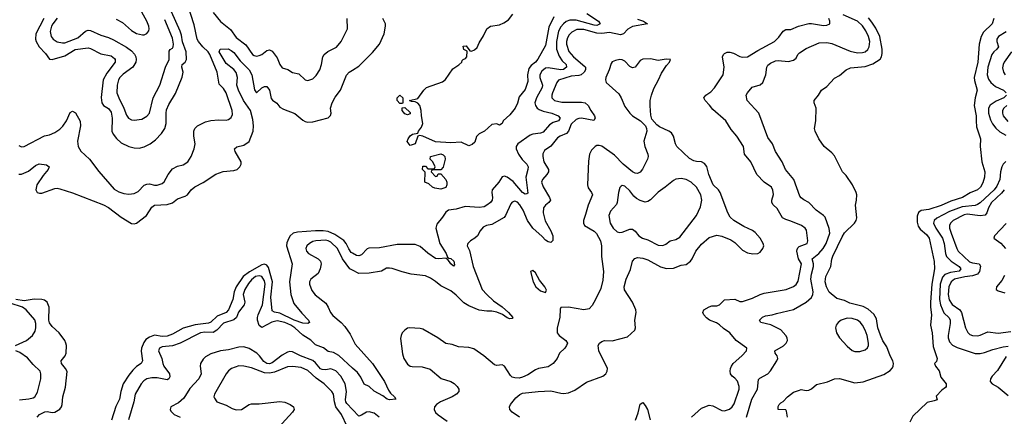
# Model space of a CAD drawing. Header units: inches. Extents: x 1843162 to 1959474, y 907081 to 1016326.
# Tile 150 of 256: x 1877396 to 1885099, y 981836 to 984942. Entities that reach past the tile are written whole.
import ezdxf

# ---------------------------------------------------------------- set-up
doc = ezdxf.new("R2010")
doc.units = ezdxf.units.IN
doc.header["$MEASUREMENT"] = 0
doc.layers.add('B8978', color=7, linetype='Continuous')
doc.layers.add('B8988', color=7, linetype='Continuous')

msp = doc.modelspace()

# ---------------------------------------------------------------- linework, layer by layer
at = {"layer": 'B8978', "color": 5}
for points, elevation in [([(1877390, 983957.4), (1877410, 983947.4), (1877430, 983949.1), (1877590, 984033.4), (1877630, 984041.6), (1877670, 984057.5), (1877710, 984085), (1877732.6, 984107.4), (1877760.6, 984150), (1877790, 984215.5), (1877810, 984224.4), (1877832, 984212), (1877868.2, 984148.2), (1877870.1, 984110), (1877847.2, 983990), (1877854.2, 983950), (1877873.4, 983913.4), (1877942, 983850), (1878013.6, 983753.6), (1878135.8, 983615.8), (1878170, 983595.3), (1878210, 983581.7), (1878250, 983576.3), (1878290, 983580.7), (1878323.5, 983596.5), (1878370, 983645.8), (1878390, 983655), (1878410, 983656.3), (1878450, 983646.4), (1878470, 983646.2), (1878510, 983658.8), (1878527.2, 983672.8), (1878557.1, 983730), (1878590, 983772.9), (1878630, 983795.4), (1878675.4, 983804.6), (1878710, 983828.9), (1878736.4, 983870), (1878760.3, 983930), (1878768.5, 983970), (1878758.4, 984030), (1878758.2, 984070), (1878766, 984090), (1878786.3, 984110), (1878850, 984141.3), (1878890, 984152.4), (1878950, 984158.3), (1879010, 984154.9), (1879030, 984159.1), (1879050, 984174.8), (1879061.6, 984198.4), (1879058.9, 984230), (1879009.8, 984370), (1878990, 984402.2), (1878956, 984436), (1878939.9, 984530), (1878884, 984670), (1878871.3, 984690), (1878828.8, 984728.8), (1878793.9, 984770), (1878784.4, 984790), (1878760.8, 984900.8), (1878706.5, 985070)], 480), ([(1877583.4, 984950), (1877522.5, 984830), (1877519.2, 984790), (1877525.1, 984770), (1877548.6, 984730), (1877598.4, 984678.4), (1877630, 984633.1), (1877650, 984629), (1877750, 984658.9), (1877830, 984707.3), (1877930, 984721.6), (1877950, 984717.1), (1878030, 984675), (1878110, 984657.7), (1878137.1, 984637.1), (1878143.2, 984630), (1878143.5, 984610), (1878076.5, 984523.5), (1878048.2, 984470), (1878031.9, 984331.9), (1878037.7, 984290), (1878051.1, 984271.1), (1878090, 984247), (1878110, 984218.3), (1878120.1, 984170), (1878117.5, 984070), (1878125.8, 984045.8), (1878152.1, 984012.1), (1878190, 983978.8), (1878250, 983950.2), (1878290, 983939.6), (1878330, 983935.8), (1878370, 983946.5), (1878415.1, 983970), (1878458.6, 984001.4), (1878503.8, 984050), (1878530.4, 984089.6), (1878542.2, 984130), (1878541, 984210), (1878545, 984235), (1878562.1, 984277.9), (1878615.8, 984364.2), (1878666.9, 984493.1), (1878673.3, 984530), (1878664.5, 984570), (1878665.6, 984590), (1878689.9, 984610.1), (1878701.9, 984630), (1878699.3, 984690), (1878668.2, 984768.2), (1878660.5, 984820.5), (1878650, 984853), (1878582.9, 985002.9)], 520), ([(1877690, 984953.8), (1877655, 984910), (1877644.5, 984890), (1877634.7, 984850), (1877641.9, 984810), (1877656.8, 984790), (1877689.7, 984769.7), (1877730, 984759.5), (1877750, 984760.4), (1877850, 984800.1), (1877910, 984852.8), (1877930, 984859.2), (1877950, 984858.1), (1878030, 984820.2), (1878090, 984802.2), (1878130, 984784.2), (1878230, 984726.6), (1878270, 984698.5), (1878292.8, 984672.8), (1878303.5, 984650), (1878307.3, 984630), (1878305, 984610), (1878280.6, 984570), (1878204.1, 984515.9), (1878179.8, 984490), (1878168.8, 984470), (1878157, 984430), (1878156.6, 984370), (1878170.9, 984330), (1878211.6, 984250), (1878230, 984194.9), (1878247.4, 984170), (1878270, 984159), (1878290, 984156.1), (1878350, 984163.6), (1878390, 984185.2), (1878410.7, 984210), (1878439.1, 984330), (1878491.6, 984430), (1878535.5, 984570), (1878564.2, 984630), (1878565.6, 984694.4), (1878572.2, 984707.8), (1878590, 984719), (1878597.3, 984730), (1878599, 984750), (1878590, 984796.9), (1878530, 984942)], 540), ([(1878150, 984945.4), (1878199.3, 984919.3), (1878270, 984857.4), (1878310, 984833.1), (1878356.9, 984823.1), (1878370, 984823.8), (1878390, 984834), (1878405.8, 984854.2), (1878409.6, 984870), (1878405.7, 984890), (1878391.6, 984930), (1878350, 985000.4)], 560), ([(1878910, 984999.2), (1878967.7, 984927.7), (1879046.1, 984866.1), (1879090, 984802.1), (1879165.8, 984745.8), (1879218, 984670), (1879230, 984661), (1879250, 984657.1), (1879270, 984660.2), (1879290, 984669.2), (1879330, 984700.2), (1879350, 984706.9), (1879370, 984694.6), (1879410, 984642.4), (1879430.7, 984590.7), (1879450, 984563.9), (1879493.1, 984553.1), (1879530, 984529.1), (1879578.8, 984518.8), (1879630, 984472.2), (1879650, 984466.7), (1879690, 984479.5), (1879715.2, 984504.8), (1879743.5, 984550), (1879756.4, 984590), (1879766.4, 984650), (1879777.4, 984670), (1879807.4, 984692.6), (1879874.5, 984725.5), (1879910.9, 984770), (1879959.1, 984870), (1879958.7, 984950)], 480), ([(1877390, 983732.6), (1877410, 983732.6), (1877463.6, 983756.4), (1877520, 983800), (1877547.1, 983812.9), (1877605.9, 983805.9), (1877625.5, 983790), (1877619.5, 983770), (1877578.6, 983721.4), (1877530.3, 983650), (1877523.1, 983610), (1877531, 983590), (1877550, 983583.7), (1877570, 983584.2), (1877670, 983620.4), (1877690, 983622.4), (1877710, 983618), (1877810, 983585.3), (1878050, 983492.9), (1878090.7, 983470.7), (1878190, 983396.1), (1878270, 983345.3), (1878290, 983343.1), (1878310, 983348.8), (1878387.6, 983410), (1878430, 983473.8), (1878450, 983489.2), (1878550, 983495), (1878590, 983509.2), (1878630, 983538.5), (1878690, 983559.3), (1878708.3, 983570), (1878737.4, 983610), (1878767, 983633), (1878832.2, 983667.8), (1878930, 983733.4), (1878987.3, 983752.7), (1879070, 983760.2), (1879096.2, 983770), (1879119.1, 983790), (1879128.4, 983810), (1879127.4, 983830), (1879081, 983910), (1879075.6, 983930), (1879094.5, 983945.5), (1879150, 983958.2), (1879192.2, 983987.8), (1879223.4, 984070), (1879225.5, 984110), (1879220.4, 984160.4), (1879201, 984230), (1879145.6, 984310), (1879108, 984390), (1879095.6, 984430), (1879098.5, 984490), (1879088.6, 984528.6), (1879070, 984551.8), (1879010, 984598.7), (1878957, 984690), (1878964, 984710), (1879026, 984714), (1879050, 984701.5), (1879070, 984686), (1879120.7, 984620.7), (1879190, 984550.1), (1879211.3, 984510), (1879231.5, 984391.5), (1879248.3, 984368.3), (1879290, 984407.9), (1879310, 984418), (1879330, 984419.6), (1879351.1, 984390), (1879364.2, 984324.2), (1879373, 984313), (1879408, 984288), (1879430, 984257.6), (1879460, 984240), (1879548.2, 984208.2), (1879610, 984154.9), (1879630, 984144.9), (1879650, 984140.7), (1879690, 984142.2), (1879810, 984174.6), (1879828.5, 984191.5), (1879831.7, 984210), (1879828, 984250), (1879840.2, 984290), (1879864.9, 984335.1), (1879905.8, 984390), (1879953.6, 984506.4), (1879973, 984530), (1880000, 984546.9)], 460), ([(1880000, 983113.9), (1879990, 983120.2), (1879970, 983146.8), (1879949.9, 983190), (1879931.9, 983211.9), (1879860.7, 983260.7), (1879810, 983284.1), (1879770, 983289.2), (1879708.8, 983288.8), (1879570, 983279.5), (1879535.2, 983270), (1879512.1, 983250), (1879500.2, 983230), (1879486.3, 983193.7), (1879483.9, 983170), (1879527.8, 983030), (1879506.1, 982890), (1879515.7, 982790), (1879541, 982721), (1879602.9, 982642.9), (1879656.5, 982590), (1879662.8, 982570), (1879650, 982563.6), (1879610, 982566), (1879543.1, 982590), (1879430, 982642.9), (1879390, 982652.5), (1879370, 982663.5), (1879359.6, 982770), (1879372.8, 982890), (1879341.2, 983001.2), (1879330, 983019.9), (1879310, 983028), (1879290, 983022), (1879193.5, 982966.5), (1879145.3, 982930), (1879090.1, 982849.9), (1879074.1, 982810), (1879061.9, 982750), (1879028.6, 982671.4), (1879010.1, 982649.9), (1878939.9, 982620.1), (1878890, 982573.4), (1878874, 982566), (1878767.6, 982552.4), (1878673.4, 982526.6), (1878590, 982479), (1878550, 982463.3), (1878510, 982462.6), (1878450, 982470.8), (1878410, 982455.7), (1878383.4, 982436.6), (1878366.8, 982413.2), (1878349, 982370), (1878346.4, 982346.4), (1878357, 982270), (1878347, 982250), (1878310, 982225.7), (1878281.5, 982198.5), (1878250, 982158.9), (1878206.1, 982090), (1878186.7, 982030), (1878175.2, 981970), (1878146.5, 981913.5), (1878113.4, 981806.6)], 460), ([(1880000, 982979.7), (1879979.5, 982990), (1879921.9, 983070), (1879881.8, 983150), (1879830, 983199.6), (1879810, 983211.7), (1879790, 983214.8), (1879711.3, 983210), (1879690, 983204.7), (1879662.4, 983190), (1879642.6, 983170), (1879635, 983150), (1879639.7, 983130), (1879655.5, 983110), (1879731.3, 983070), (1879749.3, 983050), (1879753.7, 983030), (1879746, 982990), (1879730, 982955.8), (1879673.7, 982910), (1879662.3, 982890), (1879662, 982870), (1879681.9, 982821.9), (1879706.5, 982786.5), (1879790, 982721.3), (1879810, 982690.5), (1879826.7, 982650), (1879844.8, 982624.8), (1879910, 982570.2), (1879939.4, 982539.4), (1879980.2, 982480.2), (1880000, 982441.9)], 480), ([(1880000, 982213.4), (1879891.8, 982311.8), (1879850, 982335.5), (1879810, 982343.9), (1879773.7, 982373.7), (1879710, 982396.3), (1879673.3, 982433.3), (1879610, 982472.2), (1879549.2, 982530), (1879517.1, 982550), (1879470, 982571.7), (1879410, 982583.3), (1879367.6, 982572.4), (1879290, 982531.9), (1879270, 982547.3), (1879256.7, 982590), (1879256.6, 982610), (1879260.9, 982630), (1879294.8, 982710), (1879316.1, 982870), (1879310, 982897.8), (1879298.5, 982918.5), (1879290, 982929.9), (1879270, 982937.3), (1879239.8, 982930), (1879210, 982905.3), (1879184.9, 982875.1), (1879157.2, 982830), (1879144, 982790), (1879157, 982730), (1879152, 982710), (1879107.7, 982652.3), (1879090.6, 982609.4), (1879070, 982590.8), (1878990, 982566.3), (1878938.6, 982510), (1878910, 982491.8), (1878844.8, 982495.2), (1878809.1, 982490.9), (1878650, 982408.7), (1878590, 982389.3), (1878510, 982380.2), (1878490.2, 982369.8), (1878481.1, 982350), (1878508.9, 982290), (1878514.4, 982250), (1878522.4, 982230), (1878568.8, 982170), (1878570, 982146), (1878561.6, 982130), (1878550, 982121.9), (1878470, 982136.5), (1878430, 982136.6), (1878390.9, 982129.1), (1878366.8, 982113.2), (1878346.7, 982090), (1878299.8, 982010), (1878289.1, 981950), (1878247.4, 981810)], 480), ([(1877362, 982390), (1877448.8, 982431.2), (1877495.6, 982470), (1877516.2, 982503.8), (1877522.7, 982530), (1877523, 982563), (1877513, 982593), (1877445.5, 982670), (1877417.8, 982690), (1877321.7, 982721.7)], 480), ([(1877532.8, 981830), (1877550, 981851.2), (1877591.1, 981871.1), (1877610, 981873.6), (1877650, 981866.6), (1877670, 981868.8), (1877710, 981891.3), (1877722.9, 981910), (1877728.4, 981930), (1877733.8, 981990), (1877754.6, 982065.4), (1877767.7, 982187.7), (1877755.1, 982210), (1877721.7, 982250), (1877721.3, 982270), (1877750.8, 982309.2), (1877758.5, 982330), (1877760.7, 982390), (1877756.8, 982410), (1877748.1, 982430), (1877704.9, 982490), (1877650, 982539.5), (1877629.2, 982569.2), (1877623.7, 982590), (1877625.8, 982690), (1877611.4, 982730), (1877590, 982746.8), (1877570, 982751.9), (1877510, 982754.6), (1877430, 982740.5), (1877364.1, 982750)], 460), ([(1877393.9, 981966.1), (1877467.4, 981972.6), (1877499.8, 981980.2), (1877514.7, 981990), (1877534.3, 982025.7), (1877562.2, 982130), (1877561.4, 982170), (1877555.3, 982190), (1877501.8, 982241.8), (1877455.6, 982295.6), (1877396.3, 982336.3), (1877365.1, 982350)], 480), ([(1880000, 981890.8), (1879956.3, 981936.3), (1879946.8, 981950), (1879944.7, 981964.7), (1879951.3, 982031.3), (1879942.8, 982090), (1879909, 982150), (1879870, 982193.4), (1879830, 982207.6), (1879790, 982200.7), (1879762.2, 982202.2), (1879748.9, 982208.9), (1879710, 982255.4), (1879690, 982272.5), (1879591.8, 982310), (1879530, 982341.3), (1879510, 982342.9), (1879490, 982337.8), (1879450, 982316.1), (1879370, 982254.3), (1879350, 982248.3), (1879330, 982250.3), (1879306.8, 982266.8), (1879273.1, 982310), (1879250, 982329.9), (1879190, 982366.8), (1879150, 982380.2), (1879110, 982378.1), (1879030, 982358.1), (1878966.4, 982350), (1878890, 982326.2), (1878850, 982302.4), (1878830, 982283.5), (1878810.2, 982250), (1878807.3, 982230), (1878815.2, 982170), (1878797.4, 982130), (1878726, 982054), (1878680.2, 981979.8), (1878637.9, 981942.1), (1878578, 981910), (1878571.8, 981890), (1878577.8, 981877.8), (1878604.9, 981850), (1878650.8, 981830.8)], 520), ([(1879957.5, 981757.5), (1879913.7, 981850), (1879869.1, 981910), (1879857.4, 981950), (1879850.7, 982010), (1879838.3, 982030), (1879778.7, 982090), (1879714.8, 982134.8), (1879650, 982195), (1879598.1, 982218.1), (1879530, 982227.7), (1879490, 982224.9), (1879390, 982182), (1879350, 982173.9), (1879310, 982176.1), (1879210, 982216), (1879150, 982229.8), (1879110, 982230.7), (1879054, 982210), (1879028.7, 982191.3), (1879010, 982169.6), (1878919.6, 982010), (1878915.8, 981990), (1878918.7, 981978.7), (1878939.1, 981950), (1879010, 981923.9), (1879057.1, 981897.1), (1879090, 981887.9), (1879130, 981891), (1879190, 981928.6), (1879210, 981933.6), (1879270, 981933.2), (1879430, 981951.9), (1879470, 981948.5), (1879511.7, 981930), (1879537.4, 981910), (1879542.6, 981890), (1879530.3, 981870), (1879420.8, 981750)], 540)]:
    msp.add_lwpolyline(points, dxfattribs=dict(at, elevation=elevation))
at = {"layer": 'B8988', "color": 5}
for points, elevation in [([(1881832.7, 984990), (1881924, 984930), (1881938.4, 984910), (1881910, 984896.6), (1881890, 984898), (1881750, 984937.8), (1881701.1, 984938.9), (1881671.5, 984928.5), (1881650, 984910.5), (1881630, 984886.4), (1881610, 984850.7), (1881594.3, 984770), (1881595.6, 984710), (1881616.4, 984656.4), (1881641, 984621), (1881670.8, 984590), (1881674.6, 984570), (1881650, 984552.4), (1881630, 984548.6), (1881530, 984565.9), (1881510, 984561), (1881480.8, 984539.2), (1881465.8, 984510), (1881466.4, 984490), (1881486.8, 984430), (1881483.1, 984410), (1881438.6, 984330), (1881427, 984290), (1881430.7, 984270), (1881445.1, 984250), (1881459.5, 984239.5), (1881490, 984225.1), (1881559.3, 984210), (1881608, 984190), (1881623.8, 984170), (1881610.4, 984150), (1881570, 984137.3), (1881541.3, 984118.7), (1881490, 984061.5), (1881470, 984053.6), (1881410, 984045.7), (1881390, 984037.1), (1881291.8, 983970), (1881279, 983950), (1881281.2, 983930), (1881297.6, 983890), (1881327.6, 983847.6), (1881363.2, 983810), (1881372.9, 983790), (1881371.8, 983770), (1881355.4, 983710), (1881370, 983584), (1881362.5, 983577.5), (1881350, 983575.8), (1881330, 983589.8), (1881255.5, 983675.5), (1881210, 983709.9), (1881190, 983715.9), (1881170, 983712.7), (1881144.1, 983670), (1881092.8, 983610), (1881089.5, 983590), (1881094.6, 983550), (1881092.3, 983530), (1881079.3, 983510), (1881051.5, 983488.5), (1881030, 983477.6), (1880990, 983471.6), (1880881.5, 983478.5), (1880810, 983457.5), (1880750.3, 983449.7), (1880730, 983435.6), (1880704.9, 983395.1), (1880660.4, 983339.6), (1880650.3, 983309.7), (1880683.6, 983190), (1880731.4, 983110), (1880742, 983082), (1880754, 983074), (1880770, 983071.6), (1880793.2, 983050), (1880798, 983022), (1880790, 983013.2), (1880769.6, 983030), (1880744.8, 983064.8), (1880735.3, 983070), (1880735.3, 983075.3), (1880670, 983068.2), (1880650, 983071.3), (1880590, 983114.2), (1880530, 983166.6), (1880490, 983182.5), (1880350, 983182.9), (1880210, 983155.2), (1880127.1, 983152.9), (1880113, 983147), (1880070, 983101.5), (1880050, 983094), (1880030, 983095), (1880000, 983113.9)], 460), ([(1880000, 984546.9), (1880050, 984578.2), (1880155.6, 984684.4), (1880209.7, 984750), (1880248.5, 984830), (1880258.7, 984890), (1880256.4, 984910), (1880238, 984950)], 460), ([(1882230, 984946.8), (1882276.4, 984930), (1882306.8, 984910), (1882190, 984887.6), (1882152.8, 984867.2), (1882120.8, 984830), (1882096.3, 984823.7), (1882010, 984840.3), (1881950, 984834.5), (1881910, 984837), (1881810, 984865.7), (1881753.8, 984866.2), (1881714.9, 984845.1), (1881695.8, 984824.2), (1881681.3, 984798.7), (1881672.7, 984770), (1881672.7, 984750), (1881692.7, 984692.7), (1881729.5, 984650), (1881816.1, 984576.1), (1881821.6, 984570), (1881823.4, 984550), (1881813.3, 984530), (1881788.2, 984510), (1881770, 984503.7), (1881710, 984500.1), (1881612.2, 984467.8), (1881598.3, 984450), (1881564.1, 984370), (1881557.8, 984350), (1881558.2, 984330), (1881579.5, 984310), (1881636.8, 984296.8), (1881790, 984295.4), (1881818.9, 984290), (1881844.1, 984270), (1881863.9, 984230), (1881892.3, 984190), (1881897.7, 984170), (1881887.9, 984152.1), (1881790, 984170.3), (1881770, 984169), (1881750, 984160.8), (1881710, 984122.9), (1881689.6, 984070), (1881673.2, 984050), (1881624.2, 984030), (1881603.3, 984016.7), (1881550, 983951.7), (1881502.9, 983917.1), (1881489.3, 983890.7), (1881488.4, 983870), (1881496.8, 983830), (1881532.1, 983770), (1881532.1, 983750), (1881520.7, 983730), (1881485, 983690), (1881479.4, 983670), (1881490, 983633.7), (1881541.1, 983550), (1881547.5, 983530), (1881535.6, 983510), (1881509.7, 983490.3), (1881494.5, 983470), (1881491.6, 983430), (1881507.5, 983367.5), (1881550.7, 983290), (1881566.5, 983250), (1881566.2, 983213.8), (1881550, 983198), (1881530, 983202.4), (1881510, 983216), (1881484.4, 983244.4), (1881410.6, 983310), (1881367.8, 983370), (1881335.3, 983450), (1881310, 983491.2), (1881290, 983512.1), (1881270, 983521.8), (1881250, 983513.7), (1881239.4, 983500.6), (1881197.5, 983410), (1881185.7, 983394.3), (1881090, 983339.1), (1881046.8, 983330), (1881022.4, 983317.6), (1880998.7, 983290), (1880977.6, 983250), (1880955.5, 983230), (1880922, 983210), (1880902, 983190), (1880899.3, 983180.7), (1880897.1, 983170), (1880913.7, 983133.7), (1880944.7, 983010), (1881015, 982830), (1881049.6, 982790), (1881101.5, 982741.5), (1881170, 982694.7), (1881220.1, 982650), (1881254.9, 982610), (1881250, 982601.6), (1881230, 982599), (1881210, 982606.8), (1881173.2, 982633.2), (1881130, 982652.2), (1881090, 982660.8), (1881050, 982659.5), (1880990, 982668.7), (1880910, 982700.8), (1880870, 982724.9), (1880810, 982786), (1880770, 982817.9), (1880690, 982857.9), (1880650, 982892.2), (1880610, 982918.4), (1880570, 982936.4), (1880459.3, 982950), (1880387.2, 982967.2), (1880310, 982995), (1880290, 982997.4), (1880264.9, 982995.1), (1880226, 982974), (1880130, 982956.3), (1880050, 982954.6), (1880000, 982979.7)], 480), ([(1881576, 984964), (1881536.4, 984883.6), (1881510, 984739.3), (1881450, 984632.7), (1881430.2, 984610), (1881396.1, 984583.9), (1881379.4, 984560.6), (1881368.4, 984510), (1881370, 984458), (1881350, 984394), (1881303.4, 984336.6), (1881290, 984288.7), (1881273, 984250), (1881230, 984196), (1881178.8, 984150), (1881170, 984128), (1881150, 984115.3), (1881130, 984125.2), (1881090, 984121.2), (1881031.3, 984068.7), (1880990, 984048.7), (1880970, 984028), (1880956, 983984), (1880935.3, 983964.7), (1880910, 983955.3), (1880850, 983982), (1880770, 983979), (1880650, 983986.6), (1880550, 984029.3), (1880523.6, 984036.4), (1880511.1, 984028.9), (1880490, 983968.7), (1880450, 983958), (1880428, 983988), (1880435.3, 984010), (1880450, 984032), (1880470, 984044.7), (1880510, 984054), (1880515.3, 984070), (1880538.4, 984101.6), (1880549.3, 984130), (1880539.3, 984190), (1880538, 984230), (1880525.2, 984270), (1880510, 984289), (1880490, 984298), (1880460.4, 984300.4), (1880446, 984310), (1880510, 984324.7), (1880557.6, 984390), (1880579.6, 984410), (1880704.5, 984455.5), (1880726.2, 984473.8), (1880784, 984556), (1880831.9, 984588.1), (1880855.3, 984610), (1880858, 984622), (1880866, 984630), (1880883.1, 984636.9), (1880895.3, 984650), (1880896.4, 984696.4), (1880869.3, 984709.3), (1880866.6, 984733.4), (1880890, 984736), (1880918, 984698), (1880930, 984694.8), (1880955.1, 984704.9), (1880975.6, 984724.4), (1880990, 984761), (1881024, 984816), (1881050, 984870.4), (1881079, 984890), (1881150, 984901.1), (1881183.9, 984916.1), (1881219.2, 984940.8), (1881255.2, 984984.8)], 440), ([(1882650.7, 981829.3), (1882730, 981900.8), (1882790, 981923.2), (1882818.9, 981918.9), (1882890, 981882.2), (1882910, 981878.5), (1882950, 981891.6), (1882971.1, 981910), (1882986.7, 981933.3), (1883024.4, 982050), (1883024, 982070), (1883011, 982111), (1882990, 982135.4), (1882969.6, 982150), (1882958, 982170), (1882953.7, 982190), (1882956.8, 982210), (1882963.9, 982230), (1882978, 982250), (1883046, 982310), (1883083, 982350), (1883084.2, 982370), (1883002.3, 982430), (1882951.1, 982490), (1882903.2, 982523.2), (1882870, 982553.5), (1882848.3, 982568.3), (1882792.6, 982590), (1882770, 982607.6), (1882748.8, 982630), (1882741.4, 982650), (1882748.6, 982670), (1882790, 982694.4), (1882810, 982700.2), (1882850, 982701.2), (1882870, 982709.1), (1882910, 982748.7), (1882990, 982754.3), (1883030, 982735.5), (1883050, 982736.5), (1883130, 982761.2), (1883189.9, 982790.1), (1883220.3, 982799.7), (1883392.3, 982830), (1883450, 982853.6), (1883471.1, 982868.9), (1883486, 982894), (1883512.1, 983030), (1883488.7, 983070), (1883476.3, 983130), (1883477.5, 983142.5), (1883483.6, 983156.4), (1883494.5, 983165.5), (1883555.6, 983190), (1883562.2, 983210), (1883552.7, 983292.7), (1883541.1, 983310), (1883511.5, 983330), (1883430, 983365), (1883390, 983376.4), (1883365.1, 983390), (1883322.5, 983462.5), (1883292.1, 983492.1), (1883280.3, 983510), (1883280.7, 983530), (1883292.9, 983572.9), (1883287.9, 983607.9), (1883276.9, 983630), (1883219.2, 983670), (1883163.5, 983730), (1883115.8, 983830), (1883067.1, 983890), (1883059.1, 983950), (1883006.9, 984030), (1882963.3, 984083.3), (1882921.7, 984150), (1882818.2, 984238.2), (1882793.6, 984273.6), (1882759.3, 984310), (1882749.3, 984330), (1882765.2, 984350), (1882802.3, 984377.7), (1882831, 984409), (1882898.5, 984510), (1882907.5, 984570), (1882894.2, 984650), (1882901.3, 984670), (1882910, 984677.4), (1882930, 984686.5), (1882952.3, 984687.7), (1882980.7, 984680.7), (1883030, 984653.6), (1883050, 984647.3), (1883090, 984650.2), (1883170, 984701.6), (1883301.4, 984770), (1883336.1, 984803.9), (1883370, 984852.2), (1883390, 984864.6), (1883430, 984864.4), (1883488.7, 984891.3), (1883570, 984912), (1883590, 984912.8), (1883683.5, 984896.5), (1883710, 984899.5), (1883735.1, 984910), (1883734.8, 984930), (1883726.6, 984950)], 480), ([(1883082.7, 981830), (1883124.1, 981970), (1883167.6, 982050), (1883176.4, 982123.6), (1883185.4, 982134.6), (1883250, 982170.3), (1883270, 982193.4), (1883320.7, 982270), (1883326.3, 982290), (1883321.4, 982310), (1883305.8, 982330), (1883303.5, 982350), (1883372.5, 982387.5), (1883393.6, 982410), (1883402, 982430), (1883399.8, 982450), (1883389.8, 982470), (1883350, 982513.6), (1883272.4, 982552.4), (1883195.1, 982570), (1883184.2, 982590), (1883206.9, 982613.1), (1883230, 982623.8), (1883284, 982630), (1883318, 982642), (1883450, 982672), (1883550, 982730.2), (1883590, 982766), (1883600.2, 982790), (1883602.6, 982810), (1883586.8, 982910), (1883589.9, 982950.1), (1883605.1, 983010), (1883605.4, 983030), (1883595.2, 983070), (1883648.6, 983110), (1883681.6, 983150), (1883704.5, 983190), (1883734.7, 983270), (1883727.9, 983307.9), (1883696.5, 983396.4), (1883684, 983410), (1883628, 983450), (1883570, 983509.6), (1883530, 983531.3), (1883510, 983546.3), (1883500, 983560), (1883453.3, 983690), (1883388.6, 983770), (1883360.4, 983830), (1883309.7, 983910), (1883285.4, 983970), (1883250, 984018.4), (1883178, 984210), (1883088.3, 984310), (1883078.4, 984350), (1883089.5, 984370), (1883126.3, 984413.7), (1883190, 984431.8), (1883209.8, 984450.2), (1883233, 984510), (1883241.4, 984570), (1883250, 984584.9), (1883270, 984600.9), (1883310, 984620.2), (1883330, 984622.4), (1883410, 984614), (1883450, 984624.9), (1883470, 984641.6), (1883484.2, 984670), (1883497.1, 984682.9), (1883550, 984715.5), (1883650, 984760.2), (1883710, 984763.7), (1883750, 984755.9), (1883894.4, 984694.4), (1883950, 984682.5), (1883990, 984685.1), (1884010, 984691.4), (1884031.7, 984708.3), (1884043, 984730), (1884046.1, 984770), (1884036.3, 984810), (1884015.6, 984855.7), (1883990, 984894.5), (1883951.3, 984931.3), (1883839.1, 984979.1)], 460), ([(1883402, 981830), (1883396.4, 981876.4), (1883390, 981886), (1883330, 981888.7), (1883330, 981914), (1883338, 981930), (1883350, 981942), (1883370, 981952), (1883402, 981990), (1883450, 982024.7), (1883498, 982042), (1883510, 982046), (1883550, 982039.1), (1883570, 982040.5), (1883590, 982050.7), (1883630, 982086.8), (1883714.8, 982105.2), (1883770, 982130.4), (1883810, 982132.2), (1883930, 982098.4), (1883994.2, 982105.9), (1884156.9, 982163.1), (1884206, 982194), (1884224.8, 982215.2), (1884230.8, 982230), (1884231.7, 982250), (1884226.5, 982270), (1884206.4, 982310), (1884181.1, 982381.1), (1884150, 982427.6), (1884130, 982471.2), (1884109, 982530), (1884099.8, 982599.8), (1884077.5, 982637.5), (1884034.1, 982674.1), (1883995, 982695), (1883890, 982723), (1883850, 982743.7), (1883790, 982759.3), (1883730, 982809.5), (1883707.7, 982850), (1883696.9, 982890), (1883704.2, 982930), (1883741.1, 983010), (1883750, 983066), (1883758.4, 983090), (1883830, 983241.5), (1883850, 983274), (1883927.7, 983350), (1883939.3, 983370), (1883944.2, 983390), (1883935.1, 983490), (1883943.5, 983530), (1883944.4, 983570), (1883940.4, 983590), (1883912.6, 983650), (1883861, 983721), (1883833.2, 983750), (1883770, 983875.3), (1883750, 983899), (1883690, 983948.7), (1883649.3, 984010), (1883619, 984070), (1883613.2, 984090), (1883623.7, 984150), (1883626.6, 984250), (1883612.7, 984290), (1883612.7, 984310), (1883646.6, 984350), (1883669.6, 984390.4), (1883710, 984418.8), (1883770, 984482.8), (1883810, 984504), (1883861.2, 984550), (1883895.8, 984564.2), (1884010, 984576), (1884070, 984596), (1884128.1, 984631.9), (1884138, 984650), (1884143.9, 984676.1), (1884142.5, 984710), (1884124.3, 984810), (1884094.9, 984874.9), (1884063.2, 984923.2), (1884036.1, 984956.1)], 440), ([(1885018, 984950), (1885004.6, 984910), (1884935.5, 984844.5), (1884918, 984810), (1884903.8, 984750), (1884890.9, 984610), (1884863.8, 984490), (1884865.4, 984465.4), (1884886.9, 984390), (1884871, 984329), (1884864.5, 984270), (1884880.2, 984190), (1884878.3, 984150), (1884883, 984103), (1884912.7, 984010), (1884910.7, 983950), (1884923.8, 983830), (1884948, 983750), (1884944.4, 983710), (1884930, 983664), (1884912.2, 983630), (1884890.5, 983610), (1884833.3, 983586.8), (1884771.8, 983550), (1884680.3, 983519.7), (1884606.5, 983486.5), (1884510, 983455), (1884450, 983447.6), (1884428.7, 983431.3), (1884417.7, 983402.3), (1884416.4, 983356.4), (1884425, 983325), (1884440.8, 983300.8), (1884490, 983260.2), (1884510.1, 983230), (1884551, 983049), (1884553.5, 982990), (1884531.8, 982870), (1884522.3, 982730), (1884521.7, 982690), (1884529, 982630), (1884522.7, 982550), (1884534.4, 982490), (1884542.8, 982382.8), (1884574, 982290), (1884570, 982266), (1884554, 982250), (1884562, 982230), (1884590, 982192), (1884602.5, 982142.5), (1884644.7, 982090), (1884644.7, 982070), (1884638.8, 982061.2), (1884610, 982042), (1884566.4, 981993.6), (1884573.2, 981966.8), (1884550, 981957), (1884495.2, 981944.8), (1884382.5, 981837.5), (1884359.1, 981790)], 440), ([(1885112.7, 984847.3), (1885054.3, 984810), (1885040.6, 984790), (1885040.9, 984770), (1885052.8, 984730), (1885041.7, 984710), (1885016.8, 984690), (1885002.5, 984670), (1884971.1, 984570), (1884966.3, 984510), (1884976.5, 984476.5), (1884993, 984450), (1885030, 984418.9), (1885094.2, 984390), (1885113.4, 984370)], 460), ([(1881306.2, 981830), (1881247.7, 981867.7), (1881230.8, 981890), (1881228.6, 981910), (1881236.1, 981930), (1881277.7, 981982.3), (1881310, 982007.1), (1881330, 982016.5), (1881452, 982032), (1881550, 982037.1), (1881630, 982017.2), (1881650, 982015.3), (1881690, 982020.5), (1881738.2, 982041.8), (1881830, 982103.4), (1881957, 982150), (1881982, 982170), (1881992.6, 982190), (1881995.1, 982210), (1881927.2, 982350), (1881921, 982390), (1881930.8, 982409.2), (1881950, 982422.4), (1881970, 982429.1), (1882030, 982427.2), (1882150, 982458), (1882209.7, 982510), (1882212.8, 982530), (1882207.2, 982590), (1882218.3, 982650), (1882216.9, 982670), (1882189.8, 982729.8), (1882127.9, 982827.9), (1882124.7, 982850), (1882140.9, 982910), (1882173.7, 982986.3), (1882189.9, 983050.1), (1882208.6, 983071.4), (1882230, 983079), (1882270, 983075.1), (1882310, 983060.8), (1882410, 983008), (1882455, 982995), (1882510, 982997.7), (1882570, 983019.4), (1882610, 983025.6), (1882643.5, 983050), (1882658, 983070), (1882685, 983130), (1882730, 983183.9), (1882790, 983237.4), (1882850, 983255.8), (1882890, 983248.1), (1882959.5, 983219.5), (1882990, 983196.5), (1883050, 983138), (1883090, 983116.2), (1883130.9, 983109.1), (1883170, 983111.7), (1883190, 983122), (1883210.9, 983150), (1883217.2, 983170), (1883213.2, 983190), (1883188.2, 983230), (1883150, 983275), (1883130, 983292.6), (1883061.4, 983321.4), (1882983.5, 983370), (1882955.6, 983395.6), (1882937.2, 983430), (1882877.4, 983590), (1882864.2, 983610), (1882821.1, 983650), (1882788.2, 983730), (1882771.3, 983791.3), (1882754.7, 983814.7), (1882730, 983827.7), (1882690, 983830.6), (1882670, 983836.8), (1882636.1, 983856.1), (1882535.8, 983950), (1882526, 983970), (1882512, 984030), (1882496.1, 984056.1), (1882474.5, 984070), (1882402, 984102), (1882379.8, 984119.8), (1882342.5, 984162.5), (1882333.5, 984193.5), (1882327.3, 984267.3), (1882329.2, 984310), (1882338.1, 984350), (1882357.6, 984402.4), (1882393.7, 984470), (1882416.3, 984523.7), (1882456.3, 984583.7), (1882480.7, 984610), (1882488, 984630), (1882453.2, 984633.2), (1882390, 984623.2), (1882330, 984635.4), (1882270, 984632), (1882250, 984622.9), (1882210, 984571.2), (1882190, 984565), (1882170, 984574.6), (1882130, 984618.2), (1882110, 984627), (1882090, 984628.9), (1882056.8, 984623.2), (1882030, 984612.6), (1882022.1, 984597.9), (1882008.1, 984550), (1881982, 984490), (1881978.2, 984470), (1881984.5, 984450), (1882082.4, 984362.4), (1882101.4, 984330), (1882130, 984261.3), (1882170, 984208.7), (1882190, 984188.7), (1882253.4, 984150), (1882291.9, 984111.9), (1882300.5, 984090), (1882301.6, 984070), (1882279.5, 983990), (1882287.2, 983950), (1882310.3, 983890), (1882311.8, 983870), (1882307.6, 983850), (1882268.5, 983771.5), (1882250, 983747.1), (1882230, 983736.8), (1882210, 983739.2), (1882189.1, 983750), (1882117.2, 983810), (1882050, 983882), (1881950, 983950.5), (1881930, 983957), (1881910, 983957.1), (1881897, 983950), (1881870, 983921.1), (1881853, 983890), (1881845, 983835), (1881837.8, 983650), (1881844.6, 983624.6), (1881869.1, 983590), (1881877.6, 983570), (1881842.1, 983490), (1881823.6, 983416.4), (1881806, 983370), (1881805.8, 983350), (1881814.9, 983330), (1881890, 983286), (1881909, 983269), (1881940.8, 983210), (1881946.5, 983170), (1881947.7, 983087.7), (1881962.6, 982970), (1881957.1, 982902.9), (1881941.8, 982838.2), (1881901.5, 982750), (1881875.9, 982704.1), (1881850, 982679.1), (1881810, 982669.8), (1881690, 982691.1), (1881630.7, 982689.3), (1881625.2, 982674.8), (1881621.1, 982610), (1881600.8, 982530), (1881601.1, 982490), (1881615.7, 982470), (1881667.5, 982430), (1881680.5, 982410), (1881674.5, 982390), (1881661.6, 982370), (1881619.8, 982330), (1881601.8, 982290), (1881569.8, 982250.2), (1881530, 982223.6), (1881454.8, 982210), (1881430, 982199.8), (1881370, 982161.5), (1881330, 982142), (1881304.1, 982135.9), (1881270, 982137.2), (1881250, 982143.5), (1881235.6, 982155.6), (1881190, 982229.2), (1881170, 982239.3), (1881130, 982233.6), (1881110, 982238.7), (1881027.6, 982310), (1880950, 982365.6), (1880910, 982376.1), (1880830, 982381.4), (1880778, 982398), (1880730, 982405.6), (1880667.6, 982450), (1880550, 982518.3), (1880530, 982525.1), (1880444.7, 982530), (1880430, 982525.6), (1880410, 982511.5), (1880388.5, 982490), (1880379.5, 982470), (1880375.3, 982444.7), (1880390, 982324.7), (1880401.3, 982290), (1880430, 982245.7), (1880449.4, 982229.4), (1880465.5, 982225.5), (1880543.8, 982223.8), (1880606.6, 982206.6), (1880693.7, 982133.7), (1880767.8, 982107.8), (1880794, 982094), (1880819.5, 982070), (1880830.4, 982050), (1880830.4, 982030), (1880814, 982010), (1880780.3, 981990), (1880688.4, 981950), (1880656.3, 981930), (1880640.9, 981910), (1880638.3, 981890), (1880650, 981866.4), (1880670, 981846.8), (1880739.7, 981799.7)], 520), ([(1885156.8, 984690), (1885097.8, 984610), (1885089.4, 984590), (1885086.1, 984566.1), (1885092, 984530), (1885105.2, 984510)], 480), ([(1885117.6, 984350), (1885095.5, 984330), (1885036.2, 984303.8), (1884987.9, 984272.1), (1884974.7, 984250), (1884975.2, 984210), (1884990, 984158), (1885006.9, 984126.9), (1885032.1, 984092.1), (1885064.2, 984064.2), (1885110, 984038.7)], 460), ([(1885119.2, 984270), (1885096.8, 984250), (1885086.3, 984230), (1885085.5, 984210), (1885091.5, 984190), (1885125.8, 984145.8)], 480), ([(1885110, 983831.9), (1885089.5, 983810.5), (1885079, 983790), (1885069.4, 983750.5), (1885063.2, 983690), (1885041.3, 983638.7), (1885018.7, 983610), (1884910, 983508.8), (1884890, 983494.1), (1884872, 983488), (1884770, 983476.4), (1884670, 983439.2), (1884571.6, 983388.4), (1884550.2, 983370), (1884545.5, 983350), (1884564.2, 983310), (1884616.2, 983230), (1884629.6, 983190), (1884640.3, 983110), (1884647.6, 983087.6), (1884682.7, 983050), (1884745.8, 983010), (1884759.8, 982990), (1884746.2, 982973.8), (1884677.1, 982962.9), (1884633.5, 982946.5), (1884614.6, 982925.4), (1884597.3, 982870), (1884592, 982750), (1884599.2, 982710), (1884626.2, 982646.2), (1884667.1, 982607.1), (1884675.6, 982590), (1884676.6, 982563.4), (1884660.4, 982470), (1884659.8, 982450), (1884670, 982420.9), (1884694.7, 982394.7), (1884730, 982374.5), (1884870, 982329.1), (1884910, 982329), (1884945.2, 982334.8), (1885010, 982359.3), (1885090, 982380.7), (1885130, 982384.6)], 460), ([(1885099.5, 983610), (1885077.5, 983582.5), (1884999.2, 983510), (1884975, 983470), (1884961.8, 983430), (1884950, 983412.1), (1884910, 983405.2), (1884810, 983417.9), (1884785.4, 983414.6), (1884698.5, 983370), (1884678.1, 983350), (1884670.7, 983330), (1884670.6, 983310), (1884682.5, 983270), (1884727.3, 983150), (1884739.5, 983130), (1884827.1, 983047.1), (1884850, 983037), (1884902.4, 983030), (1884912.2, 983012.2), (1884905.7, 982970), (1884888.7, 982950), (1884850, 982937.5), (1884790, 982929.5), (1884709.1, 982910.9), (1884682.6, 982890), (1884665, 982850), (1884661.3, 982790), (1884667.3, 982747.3), (1884691.1, 982711.1), (1884750.7, 982670.7), (1884765, 982650), (1884796.6, 982530), (1884813.6, 982493.6), (1884830, 982478), (1884850, 982469.4), (1884890, 982467.3), (1884910, 982471), (1884970, 982498.5), (1885050, 982486.4), (1885150, 982500.9)], 480), ([(1885114.6, 983345.4), (1885023.6, 983250), (1885017.6, 983230), (1885072.4, 983192.4), (1885108.7, 983150)], 520), ([(1885101, 982939), (1885078.9, 982901.1), (1885038.4, 982850), (1885036.3, 982830), (1885050, 982818), (1885102.7, 982802.8)], 520), ([(1880000, 982441.9), (1880021.1, 982401.1), (1880156.5, 982250), (1880250.1, 982110), (1880280.4, 982040.4), (1880296.9, 982016.9), (1880327, 981990), (1880338, 981970), (1880290, 981966.1), (1880270, 981969.8), (1880237.8, 981997.8), (1880170, 982032.4), (1880130.7, 982070.7), (1880090, 982088.1), (1880064, 982144), (1880038.4, 982178.4), (1880000, 982213.4)], 480), ([(1885114, 982306), (1885045.2, 982194.8), (1885003.1, 982150), (1884990.3, 982130), (1884988.7, 982110), (1885005.5, 982090), (1885050, 982064.2), (1885130, 982000.2)], 460), ([(1882213.3, 981806.7), (1882235.3, 981864.7), (1882250, 981931), (1882270, 981943.8), (1882290, 981921.7), (1882307.8, 981890), (1882327.8, 981810)], 480), ([(1880208.6, 981830), (1880170, 981860.4), (1880130, 981871.6), (1880110, 981868.4), (1880070, 981845), (1880050, 981838.7), (1880000, 981890.8)], 520)]:
    msp.add_lwpolyline(points, dxfattribs=dict(at, elevation=elevation))
for points, elevation in [([(1880370, 984286), (1880348.7, 984310), (1880349.1, 984330.9), (1880370, 984351.3), (1880394, 984330), (1880394, 984290), (1880390, 984286)], 440), ([(1880430, 984198), (1880410, 984206), (1880388, 984230), (1880388, 984252), (1880410, 984254), (1880450, 984214), (1880450, 984206)], 440), ([(1880650, 983714), (1880662, 983718), (1880670, 983734), (1880690, 983734), (1880731, 983691), (1880738, 983670), (1880738, 983650), (1880730, 983629), (1880690, 983615.3), (1880643.1, 983623.1), (1880626, 983630), (1880596.4, 983656.4), (1880566, 983670), (1880567.3, 983747.3), (1880548.4, 983768.4), (1880550, 983794), (1880570, 983794), (1880590, 983774), (1880630, 983774), (1880642, 983778), (1880646, 983790), (1880628, 983830), (1880606, 983850), (1880609.3, 983870.7), (1880690, 983891), (1880710, 983884.7), (1880721, 983870), (1880724.7, 983850), (1880710, 983788), (1880690, 983766), (1880630, 983766), (1880618, 983762), (1880614, 983750)], 440), ([(1882570, 983699.2), (1882530, 983693.7), (1882510, 983683.5), (1882445.7, 983630), (1882390, 983591.7), (1882330, 983532.7), (1882310, 983517.6), (1882290, 983512.1), (1882250, 983525.1), (1882221.8, 983541.8), (1882200.7, 983560.7), (1882170, 983602.6), (1882130, 983638.4), (1882110, 983643.7), (1882101.3, 983638.7), (1882090, 983628.7), (1882079.5, 983590), (1882070.4, 983510), (1882065.1, 983494.9), (1882017.8, 983442.2), (1882003.9, 983410), (1882015.9, 983350), (1882037.7, 983310), (1882070, 983280.3), (1882090, 983275.6), (1882110, 983278.5), (1882170, 983302), (1882190, 983301.1), (1882210, 983286.4), (1882238.7, 983250), (1882268.2, 983230), (1882310, 983218.6), (1882390, 983177.5), (1882426.8, 983173.2), (1882450, 983183.1), (1882485.1, 983210), (1882530, 983219.6), (1882561.2, 983238.8), (1882691.6, 983410), (1882723.3, 983476.7), (1882733.5, 983530), (1882725.1, 983570), (1882690, 983631.1), (1882650, 983668.7), (1882610, 983690.8)], 540), ([(1881410, 982977.2), (1881392, 982970), (1881413.4, 982890), (1881434.9, 982850), (1881470, 982819.3), (1881510, 982804.7), (1881516.2, 982823.8), (1881505.6, 982850), (1881463.7, 982903.7), (1881430, 982959)], 520), ([(1883870, 982604.6), (1883822.6, 982590), (1883798.3, 982570), (1883784.4, 982550), (1883777.7, 982530), (1883787.6, 982490), (1883808.8, 982450), (1883870, 982385.3), (1883910, 982351.7), (1883930, 982344), (1883970, 982345.2), (1884010, 982356.4), (1884028.6, 982371.4), (1884036.8, 982390), (1884037.7, 982410), (1884025.4, 982470), (1884011.5, 982511.5), (1883990, 982549.6), (1883972.5, 982572.5), (1883950, 982588.6), (1883910, 982601.1)], 460)]:
    msp.add_lwpolyline(points, close=True, dxfattribs=dict(at, elevation=elevation))

doc.saveas('drawing.dxf')
